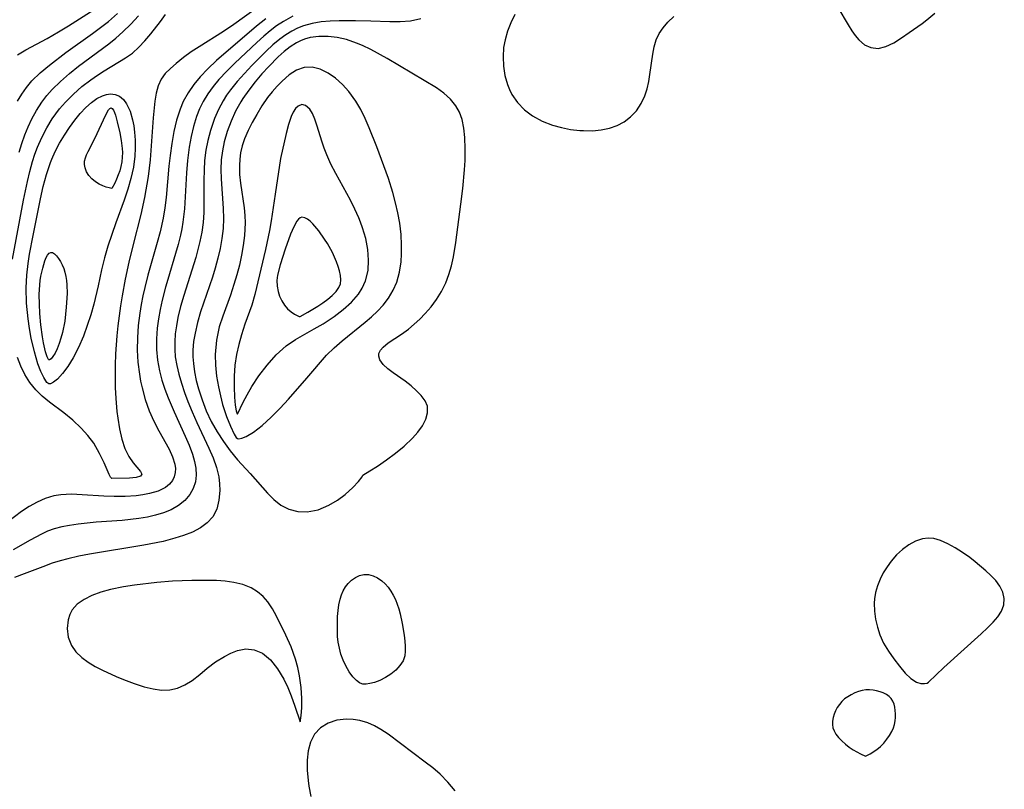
# Model space of a CAD drawing. Header units: inches. Extents: x 1073367 to 1082519, y 1569854 to 1574957.
# Tile 186 of 256: x 1076024 to 1076181, y 1573553 to 1573676. Entities that reach past the tile are written whole.
import ezdxf

# ---------------------------------------------------------------- set-up
doc = ezdxf.new("R2010")
doc.units = ezdxf.units.IN
doc.header["$MEASUREMENT"] = 0
doc.layers.add('CGG_CurvaNivelLidar_v1', color=7, linetype='Continuous', lineweight=30, true_color=0x008008)

msp = doc.modelspace()

# ---------------------------------------------------------------- linework, layer by layer
at = {"layer": 'CGG_CurvaNivelLidar_v1'}
for points in [[(1076022.6925, 1573637.8172, 66), (1076024.4657, 1573647.2555, 66), (1076025.0731, 1573650.2128, 66), (1076025.4569, 1573651.8261, 66), (1076025.8966, 1573653.4145, 66), (1076026.265, 1573654.5553, 66), (1076026.6799, 1573655.6744, 66), (1076027.3645, 1573657.2358, 66), (1076028.15, 1573658.7396, 66), (1076029.0345, 1573660.1781, 66), (1076029.6018, 1573660.9896, 66), (1076030.2014, 1573661.7747, 66), (1076031.1251, 1573662.8636, 66), (1076032.3908, 1573664.1466, 66), (1076033.7436, 1573665.3307, 66), (1076035.1593, 1573666.4225, 66), (1076036.2146, 1573667.1585, 66), (1076037.2826, 1573667.8502, 66), (1076040.7003, 1573669.8919, 66), (1076041.7868, 1573670.662, 66), (1076042.8283, 1573671.5919, 66), (1076043.7969, 1573672.6274, 66), (1076044.7273, 1573673.733, 66), (1076046.2784, 1573675.711, 66), (1076047.0824, 1573676.8143, 66)], [(1076023.4869, 1573670.3717, 67.5), (1076024.8299, 1573671.1869, 67.5), (1076028.2269, 1573673, 67.5), (1076030.0396, 1573674.0415, 67.5), (1076031.5972, 1573674.9964, 67.5), (1076036.2939, 1573677.9854, 67.5)], [(1076061.7125, 1573677.9175, 66), (1076057.9555, 1573675.1944, 66), (1076056.284, 1573674.0853, 66), (1076052.4071, 1573671.6828, 66), (1076051.1582, 1573670.8627, 66), (1076049.9053, 1573669.9543, 66), (1076048.737, 1573669.0248, 66), (1076047.8319, 1573668.235, 66), (1076047.0342, 1573667.407, 66), (1076046.3883, 1573666.4975, 66), (1076045.9163, 1573665.4432, 66), (1076045.5995, 1573664.2796, 66), (1076045.3862, 1573663.0281, 66), (1076045.1136, 1573660.3587, 66), (1076044.6008, 1573653.6872, 66), (1076044.2837, 1573651.0186, 66), (1076043.7452, 1573647.6832, 66), (1076043.145, 1573644.9568, 66), (1076041.9253, 1573640.1997, 66), (1076041.2426, 1573637.3548, 66), (1076040.6536, 1573634.6736, 66), (1076040.1397, 1573632.0016, 66), (1076039.8848, 1573630.4117, 66), (1076039.4776, 1573627.2174, 66), (1076039.3213, 1573625.6162, 66), (1076039.1255, 1573622.7516, 66), (1076039.0599, 1573620.9583, 66), (1076039.0354, 1573619.1723, 66), (1076039.0562, 1573617.4001, 66), (1076039.1308, 1573615.6498, 66), (1076039.3166, 1573613.5511, 66), (1076039.4524, 1573612.5357, 66), (1076039.7434, 1573610.8053, 66), (1076040.1167, 1573609.1722, 66), (1076040.6053, 1573607.6838, 66), (1076041.2415, 1573606.3901, 66), (1076041.9197, 1573605.4178, 66), (1076043.076, 1573604.0395, 66), (1076043.2796, 1573603.5944, 66), (1076043.0769, 1573603.2866, 66), (1076042.3707, 1573603.0847, 66), (1076041.3468, 1573602.9846, 66), (1076038.5, 1573602.9193, 66), (1076038.3292, 1573603.1202, 66), (1076038.1061, 1573603.5414, 66), (1076037.2759, 1573605.4062, 66), (1076036.567, 1573606.8999, 66), (1076035.6307, 1573608.5145, 66), (1076034.7194, 1573609.7541, 66), (1076033.6552, 1573610.9416, 66), (1076032.2906, 1573612.2039, 66), (1076030.8577, 1573613.3541, 66), (1076028.6002, 1573615.0497, 66), (1076027.4467, 1573616.0096, 66), (1076026.407, 1573617.0507, 66), (1076025.4732, 1573618.1986, 66), (1076024.6701, 1573619.4518, 66), (1076024.027, 1573620.785, 66), (1076023.5089, 1573622.1984, 66)], [(1076023.5112, 1573662.9822, 67), (1076024.1853, 1573664.1236, 67), (1076024.946, 1573665.2054, 67), (1076025.7935, 1573666.2207, 67), (1076027.1289, 1573667.5356, 67), (1076028.5825, 1573668.7603, 67), (1076031.1868, 1573670.7388, 67), (1076035.4254, 1573673.7668, 67), (1076036.9442, 1573674.9071, 67), (1076037.9663, 1573675.7098, 67), (1076039.4421, 1573676.9757, 67)], [(1076102.6771, 1573676.8138, 68), (1076102.0488, 1573675.4982, 68), (1076101.5122, 1573674.1575, 68), (1076101.1089, 1573672.788, 68), (1076100.893, 1573671.559, 68), (1076100.7951, 1573670.0571, 68), (1076100.862, 1573668.5572, 68), (1076101.091, 1573667.0826, 68), (1076101.4899, 1573665.6594, 68), (1076101.8167, 1573664.8448, 68), (1076102.2142, 1573664.0662, 68), (1076103.1107, 1573662.7723, 68), (1076104.2097, 1573661.629, 68), (1076105.4824, 1573660.6561, 68), (1076107.0078, 1573659.8261, 68), (1076108.6577, 1573659.1922, 68), (1076110.0872, 1573658.8005, 68), (1076111.548, 1573658.5202, 68), (1076113.0191, 1573658.3481, 68), (1076113.6027, 1573658.3105, 68), (1076115.0211, 1573658.2996, 68), (1076116.4038, 1573658.4184, 68), (1076117.7299, 1573658.6906, 68), (1076118.9538, 1573659.1289, 68), (1076120.0821, 1573659.7313, 68), (1076121.0921, 1573660.4914, 68), (1076122.0262, 1573661.4845, 68), (1076122.7905, 1573662.6235, 68), (1076123.3782, 1573663.8762, 68), (1076123.7281, 1573664.977, 68), (1076123.9856, 1573666.1182, 68), (1076124.1865, 1573667.2811, 68), (1076124.6449, 1573670.5189, 68), (1076124.8568, 1573671.6593, 68), (1076125.1809, 1573672.7515, 68), (1076125.6544, 1573673.7607, 68), (1076126.2754, 1573674.7109, 68), (1076127.0254, 1573675.5983, 68), (1076127.998, 1573676.5141, 68)], [(1076154.0928, 1573677.9406, 68), (1076155.7236, 1573675.1622, 68), (1076156.304, 1573674.2287, 68), (1076156.842, 1573673.4541, 68), (1076157.4144, 1573672.7703, 68), (1076158.3261, 1573671.9997, 68), (1076159.3356, 1573671.532, 68), (1076160.5272, 1573671.4233, 68), (1076161.7539, 1573671.6952, 68), (1076162.9831, 1573672.2886, 68), (1076164.2355, 1573673.0883, 68), (1076165.4552, 1573673.9263, 68), (1076167.4949, 1573675.3674, 68), (1076168.2697, 1573675.949, 68), (1076169.5545, 1573677.04, 68)], [(1076063.0077, 1573676.1072, 66.5), (1076061.5628, 1573674.9486, 66.5), (1076055.1947, 1573669.4978, 66.5), (1076053.7849, 1573668.1805, 66.5), (1076052.5743, 1573666.8874, 66.5), (1076051.5644, 1573665.6391, 66.5), (1076050.664, 1573664.3246, 66.5), (1076049.8973, 1573662.9372, 66.5), (1076049.3889, 1573661.7525, 66.5), (1076048.815, 1573659.9851, 66.5), (1076048.3784, 1573658.1519, 66.5), (1076048.0437, 1573656.2727, 66.5), (1076047.7847, 1573654.3629, 66.5), (1076047.6007, 1573652.6542, 66.5), (1076047.1466, 1573647.6781, 66.5), (1076046.9478, 1573646.0263, 66.5), (1076046.6852, 1573644.3858, 66.5), (1076046.1992, 1573642.1828, 66.5), (1076045.7499, 1573640.5136, 66.5), (1076044.2491, 1573635.2711, 66.5), (1076043.7679, 1573633.347, 66.5), (1076043.4651, 1573631.9816, 66.5), (1076043.1977, 1573630.6103, 66.5), (1076042.9704, 1573629.2341, 66.5), (1076042.7258, 1573627.2727, 66.5), (1076042.5783, 1573625.3151, 66.5), (1076042.5501, 1573623.3609, 66.5), (1076042.6629, 1573621.4368, 66.5), (1076042.9001, 1573619.5295, 66.5), (1076043.0914, 1573618.4209, 66.5), (1076043.3257, 1573617.3247, 66.5), (1076043.841, 1573615.4762, 66.5), (1076044.4869, 1573613.6893, 66.5), (1076045.2079, 1573612.0628, 66.5), (1076046.0055, 1573610.5229, 66.5), (1076047.6541, 1573607.599, 66.5), (1076048.1952, 1573606.3712, 66.5), (1076048.5398, 1573605.1809, 66.5), (1076048.6285, 1573604.4968, 66.5), (1076048.6097, 1573603.8424, 66.5), (1076048.4541, 1573603.1832, 66.5), (1076048.1601, 1573602.5792, 66.5), (1076047.6766, 1573601.9853, 66.5), (1076047.0485, 1573601.4826, 66.5), (1076045.8909, 1573600.9055, 66.5), (1076044.5288, 1573600.5001, 66.5), (1076043.4764, 1573600.2982, 66.5), (1076042.3681, 1573600.1552, 66.5), (1076040.661, 1573600.0374, 66.5), (1076038.9002, 1573600.0189, 66.5), (1076037.2286, 1573600.0809, 66.5), (1076033.806, 1573600.3221, 66.5), (1076032.0861, 1573600.3924, 66.5), (1076030.4085, 1573600.3172, 66.5), (1076029.2695, 1573600.13, 66.5), (1076027.9286, 1573599.7234, 66.5), (1076026.6308, 1573599.149, 66.5), (1076025.3698, 1573598.4436, 66.5), (1076024.1407, 1573597.6375, 66.5), (1076019.6128, 1573594.2775, 66.5)], [(1076067.3494, 1573676.5612, 67), (1076065.8318, 1573675.7097, 67), (1076064.7566, 1573674.9823, 67), (1076063.7202, 1573674.1897, 67), (1076062.7149, 1573673.3468, 67), (1076061.6239, 1573672.3667, 67), (1076058.1029, 1573669.0487, 67), (1076056.8063, 1573667.7856, 67), (1076055.5708, 1573666.4821, 67), (1076054.6429, 1573665.3697, 67), (1076053.7988, 1573664.2021, 67), (1076053.0544, 1573662.9751, 67), (1076052.4747, 1573661.7988, 67), (1076051.9885, 1573660.5761, 67), (1076051.4999, 1573658.9878, 67), (1076051.1215, 1573657.354, 67), (1076050.8296, 1573655.6883, 67), (1076050.5656, 1573653.5716, 67), (1076050.4155, 1573651.6044, 67), (1076050.0669, 1573645.8727, 67), (1076049.8282, 1573643.7118, 67), (1076049.6578, 1573642.6939, 67), (1076049.4494, 1573641.6815, 67), (1076049.084, 1573640.1966, 67), (1076048.6687, 1573638.719, 67), (1076047.4202, 1573634.5984, 67), (1076047.0709, 1573633.3638, 67), (1076046.5459, 1573631.304, 67), (1076046.2187, 1573629.8269, 67), (1076045.9441, 1573628.3465, 67), (1076045.7385, 1573626.863, 67), (1076045.6102, 1573625.1513, 67), (1076045.6198, 1573623.4418, 67), (1076045.7882, 1573621.7317, 67), (1076046.1084, 1573620.037, 67), (1076046.4988, 1573618.5858, 67), (1076046.9733, 1573617.1512, 67), (1076047.5112, 1573615.7327, 67), (1076048.4584, 1573613.504, 67), (1076050.2159, 1573609.6696, 67), (1076050.837, 1573608.2028, 67), (1076051.3668, 1573606.7623, 67), (1076051.6949, 1573605.6347, 67), (1076051.9062, 1573604.5325, 67), (1076051.9651, 1573603.4604, 67), (1076051.8252, 1573602.3547, 67), (1076051.482, 1573601.3101, 67), (1076050.9456, 1573600.349, 67), (1076050.1294, 1573599.3998, 67), (1076049.1194, 1573598.5867, 67), (1076047.9494, 1573597.9163, 67), (1076046.7552, 1573597.4304, 67), (1076045.4731, 1573597.0498, 67), (1076044.1772, 1573596.7623, 67), (1076042.8365, 1573596.5358, 67), (1076040.1762, 1573596.2277, 67), (1076036.002, 1573595.9291, 67), (1076033.1774, 1573595.6478, 67), (1076031.7979, 1573595.4428, 67), (1076030.5412, 1573595.1964, 67), (1076029.3185, 1573594.8674, 67), (1076028.3002, 1573594.4998, 67), (1076027.3067, 1573594.0615, 67), (1076025.4946, 1573593.1088, 67), (1076022.7938, 1573591.5694, 67)], [(1076087.7106, 1573676.1277, 67.5), (1076086.0502, 1573675.7384, 67.5), (1076084.439, 1573675.6256, 67.5), (1076082.7549, 1573675.6468, 67.5), (1076079.7315, 1573675.7668, 67.5), (1076077.2986, 1573675.8233, 67.5), (1076074.7081, 1573675.8257, 67.5), (1076073.2665, 1573675.7687, 67.5), (1076071.847, 1573675.6343, 67.5), (1076070.4191, 1573675.3831, 67.5), (1076069.0398, 1573674.9929, 67.5), (1076068.0936, 1573674.617, 67.5), (1076067.1826, 1573674.1618, 67.5), (1076066.2091, 1573673.5672, 67.5), (1076065.2758, 1573672.895, 67.5), (1076064.1516, 1573671.9635, 67.5), (1076063.0643, 1573670.9608, 67.5), (1076060.7982, 1573668.6859, 67.5), (1076059.6217, 1573667.4305, 67.5), (1076058.4859, 1573666.1446, 67.5), (1076057.4039, 1573664.8017, 67.5), (1076056.7965, 1573663.9499, 67.5), (1076056.2371, 1573663.0676, 67.5), (1076055.4998, 1573661.6913, 67.5), (1076054.8718, 1573660.2571, 67.5), (1076054.2025, 1573658.3153, 67.5), (1076053.799, 1573656.7624, 67.5), (1076053.4964, 1573655.1825, 67.5), (1076053.2955, 1573653.583, 67.5), (1076053.1957, 1573651.9994, 67.5), (1076053.1641, 1573650.4083, 67.5), (1076053.1785, 1573646.8938, 67.5), (1076053.1496, 1573645.2797, 67.5), (1076053.0424, 1573643.6735, 67.5), (1076052.8383, 1573642.1564, 67.5), (1076052.5442, 1573640.6481, 67.5), (1076052.1776, 1573639.1485, 67.5), (1076051.8907, 1573638.1189, 67.5), (1076049.9812, 1573632.0685, 67.5), (1076049.4713, 1573630.3075, 67.5), (1076049.039, 1573628.5402, 67.5), (1076048.791, 1573627.2483, 67.5), (1076048.6136, 1573625.9542, 67.5), (1076048.5213, 1573624.6591, 67.5), (1076048.5255, 1573623.4709, 67.5), (1076048.624, 1573622.2794, 67.5), (1076048.8484, 1573620.9059, 67.5), (1076049.1686, 1573619.5384, 67.5), (1076049.5931, 1573618.0804, 67.5), (1076050.0837, 1573616.6287, 67.5), (1076050.6258, 1573615.1848, 67.5), (1076051.3041, 1573613.5321, 67.5), (1076052.0755, 1573611.8161, 67.5), (1076053.9854, 1573607.7424, 67.5), (1076054.6391, 1573606.2001, 67.5), (1076055.1779, 1573604.6722, 67.5), (1076055.5449, 1573603.1593, 67.5), (1076055.6738, 1573602.0795, 67.5), (1076055.7006, 1573601.017, 67.5), (1076055.5747, 1573599.4756, 67.5), (1076055.2192, 1573598.0438, 67.5), (1076054.5726, 1573596.7806, 67.5), (1076053.707, 1573595.839, 67.5), (1076052.6121, 1573595.0498, 67.5), (1076051.3424, 1573594.3834, 67.5), (1076049.9403, 1573593.8183, 67.5), (1076048.5624, 1573593.3759, 67.5), (1076046.6795, 1573592.8941, 67.5), (1076043.6038, 1573592.2794, 67.5), (1076034.9781, 1573590.8562, 67.5), (1076033.2397, 1573590.5171, 67.5), (1076031.5238, 1573590.124, 67.5), (1076030.27, 1573589.7853, 67.5), (1076029.0356, 1573589.3999, 67.5), (1076027.5341, 1573588.8585, 67.5), (1076024.5585, 1573587.6982, 67.5), (1076023.0169, 1573587.1383, 67.5)], [(1076023.7515, 1573654.8812, 66.5), (1076024.1743, 1573656.2755, 66.5), (1076024.6577, 1573657.6403, 66.5), (1076025.1944, 1573658.9346, 66.5), (1076025.7939, 1573660.1921, 66.5), (1076026.5359, 1573661.5464, 66.5), (1076027.3669, 1573662.8369, 66.5), (1076028.1817, 1573663.904, 66.5), (1076029.0204, 1573664.8475, 66.5), (1076030.3501, 1573666.1575, 66.5), (1076031.7645, 1573667.3981, 66.5), (1076033.237, 1573668.5826, 66.5), (1076038.0203, 1573672.1581, 66.5), (1076039.1443, 1573673.0505, 66.5), (1076040.2667, 1573674.0511, 66.5), (1076041.5422, 1573675.2983, 66.5), (1076042.7745, 1573676.6128, 66.5)], [(1076093.1859, 1573553.1357, 68), (1076092.0298, 1573554.5377, 68), (1076090.7759, 1573555.8215, 68), (1076089.6191, 1573556.8128, 68), (1076088.4107, 1573557.7458, 68), (1076082.5154, 1573562.1759, 68), (1076081.3495, 1573562.949, 68), (1076080.3276, 1573563.5106, 68), (1076079.2785, 1573563.9627, 68), (1076077.9855, 1573564.3434, 68), (1076076.9204, 1573564.5251, 68), (1076075.8666, 1573564.5781, 68), (1076074.3565, 1573564.3973, 68), (1076072.9572, 1573563.932, 68), (1076071.7339, 1573563.2009, 68), (1076070.7671, 1573562.1991, 68), (1076070.1215, 1573560.9129, 68), (1076069.7795, 1573559.5482, 68), (1076069.6253, 1573558.0529, 68), (1076069.6261, 1573556.4666, 68), (1076069.7617, 1573554.8208, 68), (1076069.8884, 1573553.9115, 68), (1076070.2115, 1573552.2431, 68)]]:
    msp.add_polyline3d(points, dxfattribs=at)
for points in [[(1076078.5, 1573603.4609, 68), (1076079.6093, 1573604.1252, 68), (1076080.8072, 1573604.8935, 68), (1076082.2577, 1573605.8894, 68), (1076083.6539, 1573606.9286, 68), (1076085.0542, 1573608.0796, 68), (1076086.3636, 1573609.3108, 68), (1076087.2448, 1573610.2898, 68), (1076087.9683, 1573611.2852, 68), (1076088.5166, 1573612.3506, 68), (1076088.7892, 1573613.3875, 68), (1076088.7491, 1573614.4011, 68), (1076088.399, 1573615.301, 68), (1076087.7871, 1573616.1224, 68), (1076087.035, 1573616.8949, 68), (1076086.143, 1573617.6631, 68), (1076085.1978, 1573618.3882, 68), (1076083.3008, 1573619.7398, 68), (1076082.4474, 1573620.3867, 68), (1076081.69, 1573621.0861, 68), (1076081.1819, 1573621.7972, 68), (1076081.0115, 1573622.3856, 68), (1076081.0483, 1573622.8202, 68), (1076081.1712, 1573623.1441, 68), (1076081.2782, 1573623.3299, 68), (1076081.6959, 1573623.832, 68), (1076082.512, 1573624.4996, 68), (1076084.6204, 1573625.8872, 68), (1076085.7554, 1573626.7044, 68), (1076086.6503, 1573627.4624, 68), (1076087.523, 1573628.2961, 68), (1076088.3764, 1573629.1844, 68), (1076089.327, 1573630.2545, 68), (1076090.2118, 1573631.395, 68), (1076091.0212, 1573632.6801, 68), (1076091.6946, 1573634.0583, 68), (1076092.1837, 1573635.3955, 68), (1076092.5718, 1573636.789, 68), (1076092.8847, 1573638.2255, 68), (1076093.267, 1573640.487, 68), (1076094.0902, 1573646.6271, 68), (1076094.3952, 1573649.1059, 68), (1076094.6826, 1573652.0736, 68), (1076094.7652, 1573653.5349, 68), (1076094.7866, 1573655.4093, 68), (1076094.7102, 1573657.2231, 68), (1076094.5558, 1573658.7079, 68), (1076094.2663, 1573660.1127, 68), (1076093.8614, 1573661.2455, 68), (1076093.2942, 1573662.2829, 68), (1076092.4267, 1573663.3483, 68), (1076091.3783, 1573664.2869, 68), (1076090.1981, 1573665.1257, 68), (1076082.3468, 1573669.8302, 68), (1076079.7512, 1573671.2413, 68), (1076078.4359, 1573671.8689, 68), (1076077.4787, 1573672.2719, 68), (1076075.8657, 1573672.8163, 68), (1076074.3984, 1573673.1496, 68), (1076072.9349, 1573673.3248, 68), (1076071.4937, 1573673.3291, 68), (1076070.0946, 1573673.1389, 68), (1076069.188, 1573672.8853, 68), (1076068.5636, 1573672.6384, 68), (1076067.8897, 1573672.3007, 68), (1076066.8881, 1573671.6641, 68), (1076065.931, 1573670.9168, 68), (1076065.0079, 1573670.0842, 68), (1076063.5049, 1573668.5508, 68), (1076062.4026, 1573667.3382, 68), (1076061.3291, 1573666.0796, 68), (1076060.3062, 1573664.7723, 68), (1076059.3604, 1573663.4085, 68), (1076059.0596, 1573662.9271, 68), (1076058.2165, 1573661.4056, 68), (1076057.49, 1573659.8269, 68), (1076056.8832, 1573658.2031, 68), (1076056.408, 1573656.5423, 68), (1076056.1212, 1573655.1103, 68), (1076055.9452, 1573653.6621, 68), (1076055.8792, 1573652.1498, 68), (1076055.9086, 1573650.6332, 68), (1076056.246, 1573645.9071, 68), (1076056.2906, 1573644.334, 68), (1076056.2216, 1573642.7104, 68), (1076056.0366, 1573641.1296, 68), (1076055.7561, 1573639.5524, 68), (1076055.3967, 1573637.9809, 68), (1076054.971, 1573636.4174, 68), (1076054.5327, 1573634.9932, 68), (1076052.6548, 1573629.4354, 68), (1076052.1612, 1573627.7441, 68), (1076051.763, 1573626.0495, 68), (1076051.5389, 1573624.7029, 68), (1076051.4228, 1573623.3551, 68), (1076051.4228, 1573622.2911, 68), (1076051.4981, 1573621.2276, 68), (1076051.6874, 1573619.8804, 68), (1076051.9639, 1573618.5379, 68), (1076052.3114, 1573617.202, 68), (1076052.8767, 1573615.4146, 68), (1076053.5584, 1573613.6611, 68), (1076054.357, 1573611.98, 68), (1076055.2656, 1573610.3558, 68), (1076056.2751, 1573608.7861, 68), (1076057.3659, 1573607.2902, 68), (1076058.5296, 1573605.8831, 68), (1076060.5633, 1573603.6765, 68), (1076063.3189, 1573600.5736, 68), (1076064.3124, 1573599.5468, 68), (1076065.4186, 1573598.6714, 68), (1076066.7044, 1573598.0106, 68), (1076068.1251, 1573597.6255, 68), (1076069.6355, 1573597.5731, 68), (1076071.3653, 1573597.9353, 68), (1076073.0641, 1573598.6496, 68), (1076074.4344, 1573599.4546, 68), (1076075.6677, 1573600.3625, 68), (1076076.8814, 1573601.4583, 68), (1076077.7917, 1573602.4421, 68), (1076078.3501, 1573603.1601, 68)], [(1076058.5, 1573609.2791, 68.5), (1076058.7236, 1573609.2029, 68.5), (1076059.2094, 1573609.307, 68.5), (1076059.9091, 1573609.6006, 68.5), (1076061.0725, 1573610.3031, 68.5), (1076062.4272, 1573611.3415, 68.5), (1076063.8968, 1573612.6639, 68.5), (1076065.3273, 1573614.1099, 68.5), (1076066.6664, 1573615.5609, 68.5), (1076069.5774, 1573618.8755, 68.5), (1076072.6966, 1573622.5493, 68.5), (1076073.8952, 1573623.7256, 68.5), (1076075.1826, 1573624.8395, 68.5), (1076078.8605, 1573627.8163, 68.5), (1076079.8616, 1573628.673, 68.5), (1076080.8126, 1573629.561, 68.5), (1076081.689, 1573630.5, 68.5), (1076082.5654, 1573631.6484, 68.5), (1076083.2988, 1573632.8804, 68.5), (1076083.8701, 1573634.1912, 68.5), (1076084.304, 1573635.7612, 68.5), (1076084.5519, 1573637.4044, 68.5), (1076084.6418, 1573638.7149, 68.5), (1076084.6528, 1573640.0486, 68.5), (1076084.5577, 1573641.7954, 68.5), (1076084.3505, 1573643.5572, 68.5), (1076084.0651, 1573645.1957, 68.5), (1076083.6994, 1573646.8325, 68.5), (1076083.2591, 1573648.4619, 68.5), (1076082.5372, 1573650.7165, 68.5), (1076080.7043, 1573655.757, 68.5), (1076079.4982, 1573658.7853, 68.5), (1076078.8477, 1573660.2484, 68.5), (1076078.148, 1573661.6566, 68.5), (1076077.3597, 1573663.0209, 68.5), (1076076.265, 1573664.5334, 68.5), (1076075.2354, 1573665.6674, 68.5), (1076074.1334, 1573666.6517, 68.5), (1076072.9766, 1573667.4579, 68.5), (1076071.6913, 1573668.0838, 68.5), (1076070.3985, 1573668.4167, 68.5), (1076069.1373, 1573668.3949, 68.5), (1076067.9266, 1573667.9644, 68.5), (1076066.7667, 1573667.2054, 68.5), (1076065.6386, 1573666.2151, 68.5), (1076064.8401, 1573665.401, 68.5), (1076064.0626, 1573664.5176, 68.5), (1076063.3198, 1573663.5708, 68.5), (1076062.4209, 1573662.257, 68.5), (1076061.5806, 1573660.8822, 68.5), (1076060.8679, 1573659.6255, 68.5), (1076060.215, 1573658.3441, 68.5), (1076059.6561, 1573657.0312, 68.5), (1076059.289, 1573655.9128, 68.5), (1076059.0227, 1573654.7717, 68.5), (1076058.8836, 1573653.7905, 68.5), (1076058.8251, 1573652.7638, 68.5), (1076058.8683, 1573651.3499, 68.5), (1076059.0182, 1573649.9336, 68.5), (1076059.604, 1573646.0058, 68.5), (1076059.7024, 1573644.8201, 68.5), (1076059.7326, 1573643.6243, 68.5), (1076059.7017, 1573642.6065, 68.5), (1076059.6247, 1573641.5855, 68.5), (1076059.4327, 1573640.0214, 68.5), (1076059.1632, 1573638.456, 68.5), (1076058.8257, 1573636.8941, 68.5), (1076058.4258, 1573635.3402, 68.5), (1076057.9661, 1573633.7996, 68.5), (1076057.3891, 1573632.1016, 68.5), (1076056.1665, 1573628.7426, 68.5), (1076055.6072, 1573627.044, 68.5), (1076055.165, 1573624.9624, 68.5), (1076054.9771, 1573622.6508, 68.5), (1076055.0263, 1573620.9521, 68.5), (1076055.2059, 1573619.2318, 68.5), (1076055.4874, 1573617.5293, 68.5), (1076055.7985, 1573616.0789, 68.5), (1076056.1555, 1573614.7009, 68.5), (1076056.7616, 1573612.7932, 68.5), (1076057.3856, 1573611.2165, 68.5), (1076057.9919, 1573609.9897, 68.5), (1076058.3285, 1573609.4466, 68.5)], [(1076028.5, 1573617.9687, 65.5), (1076028.198, 1573618.1881, 65.5), (1076027.6709, 1573619.015, 65.5), (1076027.2211, 1573619.9751, 65.5), (1076026.7633, 1573621.1944, 65.5), (1076026.2, 1573623.085, 65.5), (1076025.7032, 1573625.2447, 65.5), (1076025.426, 1573626.7737, 65.5), (1076025.1975, 1573628.349, 65.5), (1076024.9522, 1573630.8437, 65.5), (1076024.8741, 1573633.2704, 65.5), (1076024.9664, 1573635.3121, 65.5), (1076025.1873, 1573637.1359, 65.5), (1076025.4294, 1573638.6293, 65.5), (1076025.9757, 1573641.6191, 65.5), (1076027.1402, 1573647.4499, 65.5), (1076027.5916, 1573649.4166, 65.5), (1076028.1129, 1573651.3502, 65.5), (1076028.7393, 1573653.2316, 65.5), (1076028.9468, 1573653.7646, 65.5), (1076029.4776, 1573654.9649, 65.5), (1076030.1819, 1573656.3073, 65.5), (1076030.9586, 1573657.5927, 65.5), (1076031.787, 1573658.8201, 65.5), (1076032.6491, 1573659.9836, 65.5), (1076033.5029, 1573661.0353, 65.5), (1076034.3787, 1573661.9895, 65.5), (1076035.2824, 1573662.8126, 65.5), (1076036.1505, 1573663.4281, 65.5), (1076037.0298, 1573663.8743, 65.5), (1076037.6641, 1573664.0772, 65.5), (1076038.285, 1573664.1655, 65.5), (1076039.05, 1573664.0933, 65.5), (1076039.7448, 1573663.8074, 65.5), (1076040.3603, 1573663.2904, 65.5), (1076040.8736, 1573662.5826, 65.5), (1076041.4118, 1573661.4083, 65.5), (1076041.8098, 1573660.0354, 65.5), (1076042.0018, 1573659.0692, 65.5), (1076042.141, 1573658.0561, 65.5), (1076042.2324, 1573656.8152, 65.5), (1076042.2442, 1573655.5378, 65.5), (1076042.1733, 1573654.2367, 65.5), (1076041.9434, 1573652.4732, 65.5), (1076041.5697, 1573650.7057, 65.5), (1076041.075, 1573648.972, 65.5), (1076040.4932, 1573647.2463, 65.5), (1076039.171, 1573643.6417, 65.5), (1076038.5176, 1573641.7853, 65.5), (1076037.906, 1573639.9172, 65.5), (1076037.3506, 1573638.0386, 65.5), (1076036.8695, 1573636.1489, 65.5), (1076036.3351, 1573633.6035, 65.5), (1076035.6318, 1573630.6708, 65.5), (1076035.1514, 1573628.9741, 65.5), (1076034.6046, 1573627.2651, 65.5), (1076033.9943, 1573625.5884, 65.5), (1076033.2263, 1573623.7745, 65.5), (1076032.3878, 1573622.1236, 65.5), (1076031.5324, 1573620.7411, 65.5), (1076030.6756, 1573619.6051, 65.5), (1076029.8713, 1573618.7504, 65.5), (1076029.233, 1573618.2327, 65.5), (1076028.7567, 1573617.9702, 65.5)], [(1076038.5, 1573649.1125, 65), (1076038.0881, 1573649.1874, 65), (1076037.6345, 1573649.3177, 65), (1076037.0843, 1573649.5178, 65), (1076036.4876, 1573649.795, 65), (1076035.8955, 1573650.1577, 65), (1076035.3303, 1573650.634, 65), (1076034.8533, 1573651.1847, 65), (1076034.4867, 1573651.7744, 65), (1076034.2517, 1573652.3655, 65), (1076034.1658, 1573652.9229, 65), (1076034.1928, 1573653.466, 65), (1076034.311, 1573653.9678, 65), (1076034.4988, 1573654.468, 65), (1076034.733, 1573654.969, 65), (1076035.8267, 1573657.0605, 65), (1076037.5677, 1573660.8484, 65), (1076038.0107, 1573661.6093, 65), (1076038.2191, 1573661.8411, 65), (1076038.4153, 1573661.9244, 65), (1076038.5972, 1573661.8266, 65), (1076038.7671, 1573661.5787, 65), (1076038.928, 1573661.2192, 65), (1076039.0821, 1573660.7779, 65), (1076039.375, 1573659.7346, 65), (1076039.7801, 1573657.9623, 65), (1076040.0134, 1573656.7253, 65), (1076040.183, 1573655.474, 65), (1076040.2138, 1573654.8205, 65), (1076040.1837, 1573654.0916, 65), (1076040.0897, 1573653.3194, 65), (1076039.9514, 1573652.6185, 65), (1076039.7694, 1573651.9302, 65), (1076039.5533, 1573651.2761, 65), (1076039.2681, 1573650.5663, 65), (1076038.9855, 1573649.9645, 65)], [(1076058.5, 1573613.1585, 69), (1076059.4327, 1573615.0727, 69), (1076060.057, 1573616.2302, 69), (1076060.8252, 1573617.5432, 69), (1076061.9398, 1573619.2493, 69), (1076063.2354, 1573620.9724, 69), (1076064.6873, 1573622.5992, 69), (1076066.2605, 1573624.0187, 69), (1076067.747, 1573625.06, 69), (1076069.2184, 1573625.9219, 69), (1076070.7062, 1573626.7328, 69), (1076072.1394, 1573627.5592, 69), (1076073.9215, 1573628.7226, 69), (1076075.3519, 1573629.814, 69), (1076076.6516, 1573630.998, 69), (1076077.768, 1573632.2836, 69), (1076078.3942, 1573633.2381, 69), (1076078.9249, 1573634.4085, 69), (1076079.3025, 1573636.0437, 69), (1076079.3844, 1573637.6918, 69), (1076079.2483, 1573639.3942, 69), (1076078.929, 1573641.1228, 69), (1076078.4439, 1573642.8527, 69), (1076078.1271, 1573643.7448, 69), (1076077.8619, 1573644.4037, 69), (1076077.2136, 1573645.8192, 69), (1076076.4951, 1573647.2172, 69), (1076074.1568, 1573651.4673, 69), (1076073.3975, 1573652.9512, 69), (1076072.7272, 1573654.4363, 69), (1076072.3052, 1573655.5371, 69), (1076071.9396, 1573656.6241, 69), (1076071.2075, 1573659.0447, 69), (1076070.8492, 1573660.1166, 69), (1076070.4682, 1573661.0177, 69), (1076070.0322, 1573661.7394, 69), (1076069.3457, 1573662.3417, 69), (1076068.7514, 1573662.4574, 69), (1076068.1688, 1573662.2059, 69), (1076067.7762, 1573661.8266, 69), (1076067.3981, 1573661.2652, 69), (1076067.0668, 1573660.5698, 69), (1076066.6432, 1573659.3014, 69), (1076066.2797, 1573657.8602, 69), (1076065.3795, 1573653.8537, 69), (1076064.4976, 1573648.1797, 69), (1076063.8838, 1573643.9559, 69), (1076063.607, 1573642.4168, 69), (1076062.9611, 1573639.3549, 69), (1076061.2711, 1573632.198, 69), (1076060.781, 1573630.517, 69), (1076059.7025, 1573627.4684, 69), (1076059.1454, 1573625.7889, 69), (1076058.7138, 1573624.2398, 69), (1076058.3687, 1573622.6601, 69), (1076058.1161, 1573620.9611, 69), (1076057.9888, 1573619.2285, 69), (1076057.9735, 1573617.4517, 69), (1076058.0484, 1573615.8842, 69), (1076058.1765, 1573614.6037, 69), (1076058.3225, 1573613.687, 69), (1076058.4541, 1573613.2101, 69)], [(1076068.5, 1573628.7246, 69.5), (1076069.724, 1573629.3888, 69.5), (1076071.3147, 1573630.3437, 69.5), (1076072.1121, 1573630.8839, 69.5), (1076072.8888, 1573631.4657, 69.5), (1076073.6013, 1573632.0742, 69.5), (1076074.2048, 1573632.6947, 69.5), (1076074.6543, 1573633.3124, 69.5), (1076074.9049, 1573633.9122, 69.5), (1076074.9766, 1573634.5636, 69.5), (1076074.9242, 1573635.2505, 69.5), (1076074.7809, 1573635.9615, 69.5), (1076074.5704, 1573636.6878, 69.5), (1076074.3087, 1573637.422, 69.5), (1076073.6497, 1573638.9182, 69.5), (1076072.8346, 1573640.3548, 69.5), (1076072.3871, 1573641.0455, 69.5), (1076071.4513, 1573642.3485, 69.5), (1076070.495, 1573643.4774, 69.5), (1076070.0897, 1573643.8713, 69.5), (1076069.6912, 1573644.1904, 69.5), (1076069.2206, 1573644.4476, 69.5), (1076068.7796, 1573644.5096, 69.5), (1076068.4943, 1573644.4095, 69.5), (1076068.23, 1573644.2038, 69.5), (1076067.9872, 1573643.912, 69.5), (1076067.4903, 1573643.0097, 69.5), (1076066.9851, 1573641.8356, 69.5), (1076066.098, 1573639.4558, 69.5), (1076065.296, 1573636.9471, 69.5), (1076064.904, 1573635.2962, 69.5), (1076064.7979, 1573634.4426, 69.5), (1076064.8308, 1573633.5165, 69.5), (1076064.9809, 1573632.7171, 69.5), (1076065.2356, 1573631.9302, 69.5), (1076065.5824, 1573631.1856, 69.5), (1076066.0076, 1573630.512, 69.5), (1076066.4949, 1573629.9355, 69.5), (1076067.042, 1573629.4548, 69.5), (1076067.574, 1573629.0972, 69.5), (1076068.0324, 1573628.8576, 69.5), (1076068.3595, 1573628.7329, 69.5)], [(1076028.5, 1573621.8057, 65), (1076028.4237, 1573621.8525, 65), (1076028.1987, 1573622.2956, 65), (1076027.9423, 1573623.1006, 65), (1076027.6246, 1573624.5321, 65), (1076027.4665, 1573625.46, 65), (1076027.2114, 1573627.3955, 65), (1076027.0557, 1573629.1766, 65), (1076026.9886, 1573630.6934, 65), (1076026.9657, 1573632.198, 65), (1076027.0319, 1573633.7555, 65), (1076027.1146, 1573634.4456, 65), (1076027.2273, 1573635.1233, 65), (1076027.5158, 1573636.4231, 65), (1076027.8699, 1573637.5862, 65), (1076028.0703, 1573638.081, 65), (1076028.2885, 1573638.4896, 65), (1076028.5276, 1573638.7825, 65), (1076028.7924, 1573638.9218, 65), (1076029.084, 1573638.8777, 65), (1076029.3953, 1573638.6804, 65), (1076029.7154, 1573638.3657, 65), (1076030.034, 1573637.9609, 65), (1076030.3402, 1573637.4861, 65), (1076030.6222, 1573636.9555, 65), (1076030.8665, 1573636.3782, 65), (1076031.0621, 1573635.7569, 65), (1076031.2107, 1573635.1052, 65), (1076031.3167, 1573634.432, 65), (1076031.3817, 1573633.7439, 65), (1076031.401, 1573632.355, 65), (1076031.2667, 1573630.2127, 65), (1076031.0131, 1573627.951, 65), (1076030.6618, 1573626.185, 65), (1076030.4239, 1573625.2824, 65), (1076030.1381, 1573624.3849, 65), (1076029.8189, 1573623.5675, 65), (1076029.4756, 1573622.8698, 65), (1076029.143, 1573622.3478, 65), (1076028.8387, 1573621.9903, 65), (1076028.6203, 1573621.82, 65)], [(1076168.5, 1573570.4693, 68), (1076170.955, 1573572.7831, 68), (1076176.9246, 1573578.1733, 68), (1076177.9316, 1573579.1284, 68), (1076178.7941, 1573580.0003, 68), (1076179.5649, 1573580.895, 68), (1076180.1423, 1573581.7893, 68), (1076180.5048, 1573582.7692, 68), (1076180.5903, 1573583.7792, 68), (1076180.3768, 1573584.78, 68), (1076179.9018, 1573585.749, 68), (1076179.2301, 1573586.642, 68), (1076178.4122, 1573587.5028, 68), (1076177.644, 1573588.2218, 68), (1076175.9745, 1573589.6256, 68), (1076175.0958, 1573590.2989, 68), (1076173.9449, 1573591.1167, 68), (1076172.7775, 1573591.8654, 68), (1076171.6049, 1573592.5165, 68), (1076170.4367, 1573593.0301, 68), (1076169.3953, 1573593.3247, 68), (1076168.4689, 1573593.4009, 68), (1076167.5832, 1573593.2909, 68), (1076166.4551, 1573592.9016, 68), (1076165.4062, 1573592.3231, 68), (1076164.4008, 1573591.5898, 68), (1076163.4536, 1573590.7307, 68), (1076162.5854, 1573589.7623, 68), (1076161.9169, 1573588.8467, 68), (1076161.3259, 1573587.8728, 68), (1076160.8156, 1573586.855, 68), (1076160.395, 1573585.8043, 68), (1076160.0799, 1573584.7291, 68), (1076159.9083, 1573583.7599, 68), (1076159.8592, 1573583.0733, 68), (1076159.9016, 1573581.7964, 68), (1076160.0856, 1573580.5133, 68), (1076160.3861, 1573579.2372, 68), (1076160.7923, 1573577.9782, 68), (1076161.3843, 1573576.6792, 68), (1076162.1399, 1573575.4101, 68), (1076163.0002, 1573574.1779, 68), (1076163.8871, 1573573.022, 68), (1076164.824, 1573571.9038, 68), (1076165.736, 1573571.0251, 68), (1076166.6329, 1573570.465, 68), (1076167.306, 1573570.2659, 68), (1076167.8871, 1573570.2327, 68), (1076168.3066, 1573570.3126, 68)], [(1076078.5, 1573570.1675, 67.5), (1076078.333, 1573570.176, 67.5), (1076077.969, 1573570.3675, 67.5), (1076077.4772, 1573570.7404, 67.5), (1076076.8886, 1573571.3404, 67.5), (1076076.2939, 1573572.127, 67.5), (1076075.7428, 1573573.0649, 67.5), (1076075.3343, 1573573.9655, 67.5), (1076074.9991, 1573574.9164, 67.5), (1076074.7402, 1573575.8828, 67.5), (1076074.5595, 1573576.8295, 67.5), (1076074.4584, 1573577.7209, 67.5), (1076074.4291, 1573578.466, 67.5), (1076074.4582, 1573580.9055, 67.5), (1076074.5237, 1573581.8595, 67.5), (1076074.6434, 1573582.791, 67.5), (1076074.8408, 1573583.6883, 67.5), (1076075.0733, 1573584.3802, 67.5), (1076075.3687, 1573585.0337, 67.5), (1076075.723, 1573585.6401, 67.5), (1076076.1361, 1573586.1873, 67.5), (1076076.6835, 1573586.7271, 67.5), (1076077.2916, 1573587.1601, 67.5), (1076077.9435, 1573587.4699, 67.5), (1076078.6265, 1573587.6298, 67.5), (1076079.3697, 1573587.61, 67.5), (1076080.1136, 1573587.4207, 67.5), (1076080.836, 1573587.0883, 67.5), (1076081.5129, 1573586.6252, 67.5), (1076082.0306, 1573586.1395, 67.5), (1076082.502, 1573585.5818, 67.5), (1076082.9296, 1573584.9672, 67.5), (1076083.3134, 1573584.3069, 67.5), (1076083.6503, 1573583.6085, 67.5), (1076083.9367, 1573582.8806, 67.5), (1076084.1823, 1573582.1286, 67.5), (1076084.396, 1573581.3599, 67.5), (1076084.7532, 1573579.7951, 67.5), (1076085.0765, 1573577.9374, 67.5), (1076085.1855, 1573577.0195, 67.5), (1076085.239, 1573576.2106, 67.5), (1076085.2373, 1573575.4215, 67.5), (1076085.1492, 1573574.6524, 67.5), (1076084.8764, 1573573.8766, 67.5), (1076084.3843, 1573573.1099, 67.5), (1076083.7165, 1573572.394, 67.5), (1076082.9259, 1573571.7493, 67.5), (1076082.0648, 1573571.1959, 67.5), (1076081.1846, 1573570.752, 67.5), (1076080.3375, 1573570.4322, 67.5), (1076079.6131, 1573570.2453, 67.5), (1076079.0258, 1573570.1533, 67.5), (1076078.6344, 1573570.1332, 67.5)], [(1076068.5, 1573564.125, 68), (1076068.5757, 1573564.3863, 68), (1076068.6762, 1573565.1653, 68), (1076068.7571, 1573566.3616, 68), (1076068.77, 1573567.8789, 68), (1076068.6653, 1573569.6219, 68), (1076068.4078, 1573571.4619, 68), (1076068.1276, 1573572.7982, 68), (1076067.7625, 1573574.1248, 68), (1076067.0433, 1573576.0942, 68), (1076066.2184, 1573577.9311, 68), (1076064.7328, 1573580.9735, 68), (1076064.0956, 1573582.1463, 68), (1076063.3755, 1573583.235, 68), (1076062.6106, 1573584.1026, 68), (1076061.7214, 1573584.857, 68), (1076060.7122, 1573585.4734, 68), (1076059.3779, 1573585.9997, 68), (1076057.9187, 1573586.3437, 68), (1076056.5759, 1573586.5264, 68), (1076055.1796, 1573586.6328, 68), (1076053.8988, 1573586.6837, 68), (1076051.2685, 1573586.6822, 68), (1076048.1797, 1573586.5299, 68), (1076045.7047, 1573586.3303, 68), (1076042.124, 1573585.9293, 68), (1076040.3812, 1573585.6585, 68), (1076038.305, 1573585.226, 68), (1076036.7587, 1573584.7884, 68), (1076035.3509, 1573584.2615, 68), (1076034.0907, 1573583.6297, 68), (1076033.0255, 1573582.8791, 68), (1076032.2163, 1573581.9882, 68), (1076031.815, 1573581.2273, 68), (1076031.5632, 1573580.398, 68), (1076031.4192, 1573579.0313, 68), (1076031.5782, 1573577.6401, 68), (1076032.0793, 1573576.3088, 68), (1076032.7914, 1573575.2954, 68), (1076033.7306, 1573574.3835, 68), (1076034.7314, 1573573.6464, 68), (1076035.8415, 1573572.9771, 68), (1076037.0301, 1573572.3614, 68), (1076039.1892, 1573571.3827, 68), (1076040.3988, 1573570.8839, 68), (1076042.0542, 1573570.2665, 68), (1076043.6925, 1573569.7427, 68), (1076045.0781, 1573569.3949, 68), (1076046.4246, 1573569.1995, 68), (1076047.7263, 1573569.2249, 68), (1076048.9647, 1573569.5216, 68), (1076050.1523, 1573570.0498, 68), (1076051.2877, 1573570.7547, 68), (1076052.5029, 1573571.6874, 68), (1076053.7145, 1573572.6802, 68), (1076055.0409, 1573573.6827, 68), (1076056.4322, 1573574.5695, 68), (1076057.4644, 1573575.0926, 68), (1076058.5115, 1573575.5037, 68), (1076059.8237, 1573575.7672, 68), (1076061.1865, 1573575.6412, 68), (1076062.5115, 1573575.0834, 68), (1076063.7868, 1573574.0219, 68), (1076064.9132, 1573572.5901, 68), (1076065.8811, 1573570.933, 68), (1076066.5154, 1573569.5958, 68), (1076067.0629, 1573568.2763, 68), (1076067.6651, 1573566.6587, 68)], [(1076158.5, 1573558.6617, 68), (1076159.253, 1573559.052, 68), (1076160.302, 1573559.7608, 68), (1076160.8697, 1573560.2347, 68), (1076161.4097, 1573560.774, 68), (1076161.9051, 1573561.3644, 68), (1076162.3377, 1573561.9808, 68), (1076162.6901, 1573562.5972, 68), (1076162.9451, 1573563.1867, 68), (1076163.1022, 1573563.7411, 68), (1076163.2017, 1573564.2991, 68), (1076163.2533, 1573564.8597, 68), (1076163.2627, 1573565.4162, 68), (1076163.2314, 1573565.9617, 68), (1076163.1571, 1573566.4884, 68), (1076163.034, 1573566.9872, 68), (1076162.8522, 1573567.4467, 68), (1076162.5975, 1573567.853, 68), (1076162.2422, 1573568.2083, 68), (1076161.8132, 1573568.5021, 68), (1076161.3308, 1573568.7451, 68), (1076160.8107, 1573568.9431, 68), (1076160.2649, 1573569.0974, 68), (1076159.7029, 1573569.2049, 68), (1076159.1325, 1573569.2583, 68), (1076158.5603, 1573569.2453, 68), (1076157.9584, 1573569.1474, 68), (1076157.3649, 1573568.9768, 68), (1076156.7837, 1573568.7488, 68), (1076156.22, 1573568.4729, 68), (1076155.6811, 1573568.1534, 68), (1076155.1768, 1573567.79, 68), (1076154.7208, 1573567.3776, 68), (1076154.3349, 1573566.9235, 68), (1076154.0034, 1573566.429, 68), (1076153.7225, 1573565.9065, 68), (1076153.4931, 1573565.366, 68), (1076153.3221, 1573564.8158, 68), (1076153.2224, 1573564.2635, 68), (1076153.2149, 1573563.7162, 68), (1076153.3093, 1573563.2125, 68), (1076153.4896, 1573562.719, 68), (1076153.7863, 1573562.2004, 68), (1076154.2022, 1573561.6557, 68), (1076154.7112, 1573561.1086, 68), (1076155.2872, 1573560.5825, 68), (1076155.9044, 1573560.0996, 68), (1076156.5433, 1573559.6714, 68), (1076157.6988, 1573559.0265, 68)]]:
    msp.add_polyline3d(points, close=True, dxfattribs=at)

doc.saveas('drawing.dxf')
